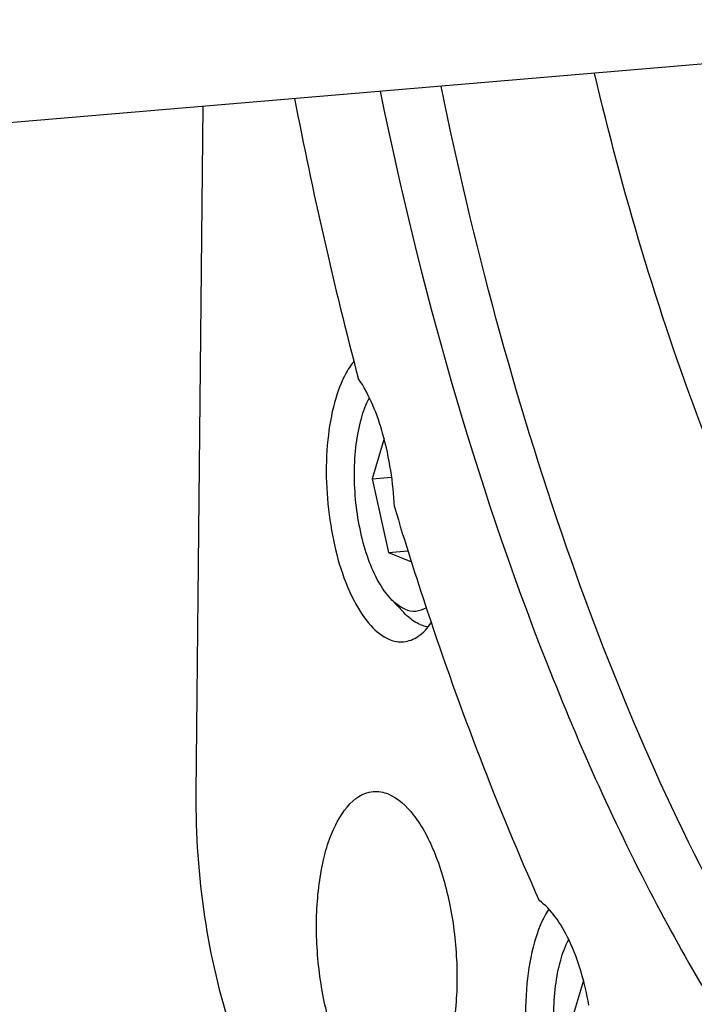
# Model space of a CAD drawing. Header units: millimetres. Extents: x 0 to 420, y 0 to 297.
# Tile 4 of 52: x 90.52 to 96.9, y 28.87 to 38.18. Entities that reach past the tile are written whole.
import ezdxf

# ---------------------------------------------------------------- set-up
doc = ezdxf.new("R2010")
doc.units = ezdxf.units.MM
doc.header["$LTSCALE"] = 23.1
doc.layers.add('COMPONENTS', color=7, linetype='CONTINUOUS')

msp = doc.modelspace()

# ---------------------------------------------------------------- linework, layer by layer
at = {"layer": 'COMPONENTS', "color": 7, "linetype": 'CONTINUOUS'}
for p, q in [((86.14522, 36.84351), (101.87551, 38.17983)), ((92.25345, 37.36242), (92.18877, 30.8638)), ((93.96886, 34.21902), (93.85501, 33.83772)), ((93.85501, 33.83772), (94.04096, 33.85352)), ((93.85501, 33.83772), (94.01017, 33.14376)), ((94.01017, 33.14376), (94.19369, 33.15935)), ((94.01017, 33.14376), (94.22693, 33.0548)), ((94.15552, 32.574), (94.03238, 32.70471)), ((95.85415, 29.09698), (95.74044, 28.71615))]:
    msp.add_line(p, q, dxfattribs=at)
for centre, radius, start, end in [((133.68771, 45.27863), 41.31726, 190.94275, 194.705607), ((94.17885, 34.54237), 0.64087, 140.578874, 145.422973), ((96.15989, 29.35493), 0.757, 146.660328, 147.67862)]:
    msp.add_arc(centre, radius, start, end, dxfattribs=at)
for points, knots in [([(101.42797, 28.41591), (100.81145, 28.66891), (99.93714, 29.34029), (98.96236, 30.49339), (97.93706, 32.05637), (96.84394, 34.4545), (96.22508, 36.54818), (95.96013, 37.67563)], [0, 0, 0, 0, 0.1806802, 0.288978, 0.4097493, 0.6859976, 1, 1, 1, 1]), ([(97.31222, 29.51483), (96.66447, 30.68283), (95.54581, 33.31677), (94.81122, 36.07371), (94.50727, 37.55274)], [0, 0, 0, 0, 0.4693665, 1, 1, 1, 1]), ([(93.93156, 37.50403), (94.31006, 35.66231), (95.04631, 33.02984), (96.46507, 29.8708), (97.28186, 28.51338), (97.71634, 27.91003)], [0, 0, 0, 0, 0.543692, 0.7850027, 1, 1, 1, 1]), ([(93.61113, 34.84145), (93.56235, 34.7539), (93.48591, 34.54453), (93.40406, 34.06017), (93.4311, 33.41799), (93.59512, 32.81639), (93.81702, 32.46077), (93.95217, 32.3478), (94.02025, 32.31986)], [0, 0, 0, 0, 0.1105686, 0.2430837, 0.5402352, 0.8130029, 0.9188253, 1, 1, 1, 1]), ([(94.0664, 33.57353), (94.05549, 33.80465), (93.99143, 34.22671), (93.83389, 34.63104), (93.72389, 34.79014)], [0, 0, 0, 0, 0.5446704, 1, 1, 1, 1]), ([(94.0324, 32.70468), (93.98788, 32.75194), (93.90644, 32.8714), (93.81323, 33.08367), (93.74212, 33.33487), (93.69787, 33.60926), (93.68328, 33.88968), (93.69927, 34.15845), (93.74461, 34.39858), (93.79725, 34.54325), (93.82969, 34.60557)], [0, 0, 0, 0, 0.0977636, 0.2152479, 0.3480581, 0.489768, 0.6329662, 0.7700849, 0.8942079, 1, 1, 1, 1]), ([(94.0664, 33.57353), (94.16532, 33.24401), (94.56383, 31.98293), (95.0367, 30.74459), (95.43661, 29.85151)], [0, 0, 0, 0, 0.2601319, 1, 1, 1, 1]), ([(94.1669, 32.60672), (94.15519, 32.61152), (94.10512, 32.63628), (94.06193, 32.67334), (94.0324, 32.70468)], [0, 0, 0, 0, 0.2270831, 1, 1, 1, 1]), ([(94.1669, 32.60672), (94.19895, 32.59356), (94.26974, 32.57968), (94.33805, 32.60307), (94.36773, 32.62055)], [0, 0, 0, 0, 0.5015219, 1, 1, 1, 1]), ([(94.30925, 32.46201), (94.29587, 32.4675), (94.23864, 32.49581), (94.18927, 32.53817), (94.15552, 32.574)], [0, 0, 0, 0, 0.2271072, 1, 1, 1, 1]), ([(94.15247, 32.29805), (94.20173, 32.30223), (94.30801, 32.34571), (94.38165, 32.42956), (94.41564, 32.47849)], [0, 0, 0, 0, 0.4534532, 1, 1, 1, 1]), ([(94.30925, 32.46201), (94.31573, 32.45935), (94.34115, 32.4499), (94.36796, 32.44406), (94.38799, 32.44223)], [0, 0, 0, 0, 0.2583199, 1, 1, 1, 1]), ([(92.18877, 30.8638), (92.18489, 30.47412), (92.23932, 29.71066), (92.40991, 28.96343), (92.52886, 28.61052)], [0, 0, 0, 0, 0.5113451, 1, 1, 1, 1]), ([(93.97906, 27.87752), (93.8844, 27.91637), (93.70125, 28.09387), (93.51459, 28.46265), (93.37969, 28.94071), (93.3191, 29.47097), (93.33413, 29.9141), (93.39422, 30.24386), (93.48699, 30.56822), (93.67077, 30.86631), (93.86491, 30.88288)], [0, 0, 0, 0, 0.0911571, 0.2156954, 0.3671486, 0.5308357, 0.6892898, 0.7613915, 0.8264076, 1, 1, 1, 1]), ([(94.00873, 30.85924), (94.10339, 30.8204), (94.28654, 30.6429), (94.47321, 30.27411), (94.60811, 29.79606), (94.66869, 29.2658), (94.65366, 28.82267), (94.59357, 28.49291), (94.50081, 28.16854), (94.31702, 27.87046), (94.12288, 27.85389)], [0, 0, 0, 0, 0.0911571, 0.2156954, 0.3671486, 0.5308357, 0.6892898, 0.7613915, 0.8264076, 1, 1, 1, 1]), ([(95.90601, 28.86264), (95.86851, 29.07348), (95.78684, 29.36883), (95.60316, 29.69334), (95.49401, 29.81096), (95.43661, 29.85151)], [0, 0, 0, 0, 0.5763606, 0.8108426, 1, 1, 1, 1]), ([(95.52018, 29.75967), (95.46214, 29.66795), (95.37312, 29.43862), (95.30807, 29.05172), (95.30218, 28.6156), (95.35692, 28.17524), (95.46584, 27.77412), (95.6199, 27.45296), (95.80283, 27.23126), (95.96805, 27.17079), (96.03721, 27.17645)], [0, 0, 0, 0, 0.1122912, 0.2504705, 0.4046288, 0.561741, 0.7082705, 0.8325998, 0.9282158, 1, 1, 1, 1]), ([(95.91783, 27.58311), (95.87333, 27.63034), (95.79191, 27.74976), (95.69872, 27.96194), (95.62761, 28.21303), (95.58334, 28.48732), (95.56871, 28.76765), (95.58464, 29.03637), (95.62991, 29.2765), (95.68249, 29.4212), (95.71488, 29.48355)], [0, 0, 0, 0, 0.0977527, 0.215219, 0.3480088, 0.4897018, 0.6328925, 0.7700182, 0.8941661, 1, 1, 1, 1])]:
    msp.add_open_spline(points, degree=3, knots=knots, dxfattribs=at)
for points in [[(93.65117, 34.90607), (93.63677, 34.88523), (93.62347, 34.86359), (93.61113, 34.84145)], [(94.02025, 32.31986), (94.06157, 32.3029), (94.10796, 32.29428), (94.15247, 32.29805)], [(93.86491, 30.88288), (93.91332, 30.88701), (93.96379, 30.87769), (94.00873, 30.85924)]]:
    msp.add_open_spline(points, degree=3, dxfattribs=at)

doc.saveas('drawing.dxf')
